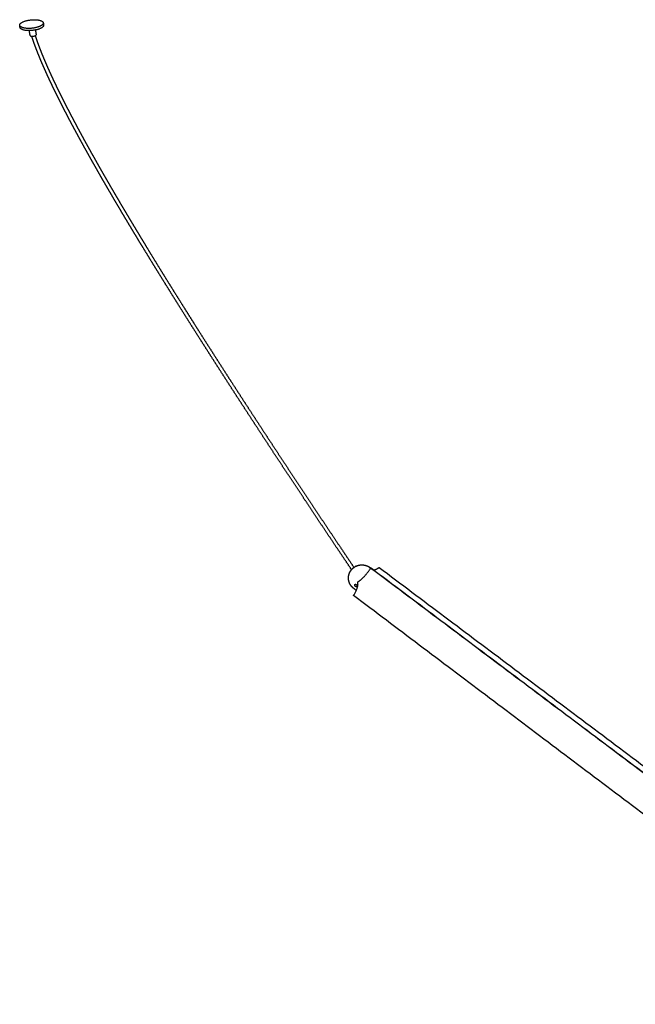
# Model space of a CAD drawing. Header units: millimetres. Extents: x 4502 to 7904, y 1635 to 3214.
# Tile 6 of 8: x 6593 to 6914, y 2700 to 3214. Entities that reach past the tile are written whole.
import ezdxf

# ---------------------------------------------------------------- set-up
doc = ezdxf.new("R2010")
doc.units = ezdxf.units.MM
doc.layers.add('Make2D$Visible$Curvas', color=7, linetype='Continuous')

msp = doc.modelspace()

# ---------------------------------------------------------------- linework, layer by layer
at = {"layer": 'Make2D$Visible$Curvas', "color": 7, "lineweight": -3}
for points, weights, degree, knots in [([(6592.96, 3210.86), (6592.82, 3211.79), (6594.63, 3212.64), (6598.84, 3214.6), (6603.32, 3213.47), (6605.13, 3213.01), (6605.26, 3212.13)], [2793.94028524, 2782.97738101, 3279.45474404, 2324.09540645, 3282.5453702, 2810.38495685, 2797.77987487], 2, [-38.504274, -38.504274, -38.504274, -30.630528, -30.630528, -15.315264, -15.315264, -7.817227, -7.817227, -7.817227]), ([(6603.61, 3210.36), (6599.39, 3208.38), (6594.89, 3209.52), (6593.09, 3209.98), (6592.96, 3210.86)], [3271.01099636, 2307.78333852, 3267.9203702, 2804.30138467, 2793.94028524], 2, [-61.261057, -61.261057, -61.261057, -45.945793, -45.945793, -38.504274, -38.504274, -38.504274]), ([(6603.77, 3209.21), (6599.55, 3207.23), (6595.06, 3208.37), (6593.26, 3208.83), (6593.13, 3209.71)], [3272.01099636, 2308.4904453, 3268.9203702, 2805.15907106, 2794.79395527], 2, [-61.261057, -61.261057, -61.261057, -45.945793, -45.945793, -38.504274, -38.504274, -38.504274]), ([(6598.37, 3205.6), (6598.43, 3205.22), (6599.4, 3205.18), (6600.38, 3205.13), (6601.09, 3205.47)], [3279.62850042, 2735.3415315, 3278.08346648, 2735.05499745, 3279.15033845], 2, [2.01626, 2.01626, 2.01626, 4.935121, 4.935121, 7.853982, 7.853982, 7.853982]), ([(6765.91, 2927.06), (6763.46, 2930.71), (6761.01, 2934.36), (6758.56, 2938.01), (6755.59, 2942.43), (6752.63, 2946.86), (6749.67, 2951.29), (6746.79, 2955.61), (6743.91, 2959.94), (6741.03, 2964.27), (6738.23, 2968.49), (6735.43, 2972.72), (6732.63, 2976.95), (6729.91, 2981.07), (6727.19, 2985.19), (6724.47, 2989.33), (6721.83, 2993.34), (6719.19, 2997.37), (6716.56, 3001.4), (6714, 3005.32), (6711.44, 3009.24), (6708.89, 3013.17), (6706.41, 3016.98), (6703.94, 3020.8), (6701.47, 3024.63), (6699.07, 3028.34), (6696.68, 3032.06), (6694.29, 3035.79), (6691.98, 3039.4), (6689.67, 3043.02), (6687.36, 3046.64), (6685.13, 3050.15), (6682.9, 3053.66), (6680.68, 3057.18), (6678.53, 3060.59), (6676.39, 3064), (6674.25, 3067.41), (6672.19, 3070.71), (6670.13, 3074.02), (6668.07, 3077.33), (6666.09, 3080.53), (6664.11, 3083.73), (6662.14, 3086.94), (6660.24, 3090.04), (6658.35, 3093.13), (6656.46, 3096.24), (6655.56, 3097.73), (6654.65, 3099.23), (6653.75, 3100.73), (6652.84, 3102.22), (6651.94, 3103.72), (6651.04, 3105.22), (6650.17, 3106.66), (6649.31, 3108.11), (6648.45, 3109.55), (6647.58, 3111), (6646.72, 3112.44), (6645.86, 3113.89), (6645.04, 3115.28), (6644.22, 3116.67), (6643.4, 3118.06), (6642.58, 3119.45), (6641.76, 3120.85), (6640.95, 3122.24), (6640.16, 3123.58), (6639.38, 3124.92), (6638.61, 3126.25), (6637.83, 3127.59), (6637.05, 3128.93), (6636.28, 3130.28), (6635.54, 3131.56), (6634.81, 3132.84), (6634.07, 3134.13), (6633.34, 3135.42), (6632.6, 3136.71), (6631.87, 3138), (6631.18, 3139.23), (6630.48, 3140.46), (6629.79, 3141.69), (6629.1, 3142.92), (6628.41, 3144.16), (6627.72, 3145.39), (6627.07, 3146.57), (6626.41, 3147.75), (6625.76, 3148.93), (6625.11, 3150.11), (6624.47, 3151.29), (6623.82, 3152.47), (6623.21, 3153.6), (6622.6, 3154.72), (6622, 3155.85), (6621.39, 3156.97), (6620.79, 3158.1), (6620.18, 3159.23), (6619.9, 3159.78), (6619.61, 3160.32), (6619.32, 3160.86), (6619.03, 3161.41), (6618.75, 3161.95), (6618.46, 3162.49), (6618.18, 3163.02), (6617.91, 3163.55), (6617.63, 3164.08), (6617.36, 3164.61), (6617.08, 3165.14), (6616.8, 3165.67), (6616.54, 3166.19), (6616.27, 3166.7), (6616.01, 3167.22), (6615.74, 3167.74), (6615.48, 3168.25), (6615.21, 3168.77), (6614.7, 3169.78), (6614.19, 3170.78), (6613.68, 3171.79), (6613.44, 3172.28), (6613.19, 3172.77), (6612.95, 3173.26), (6612.71, 3173.75), (6612.46, 3174.24), (6612.22, 3174.73), (6611.99, 3175.2), (6611.75, 3175.68), (6611.52, 3176.15), (6611.28, 3176.63), (6611.05, 3177.11), (6610.82, 3177.58), (6610.6, 3178.04), (6610.37, 3178.51), (6610.15, 3178.97), (6609.93, 3179.43), (6609.71, 3179.89), (6609.49, 3180.36), (6609.27, 3180.81), (6609.06, 3181.26), (6608.85, 3181.7), (6608.64, 3182.15), (6608.43, 3182.6), (6608.22, 3183.05), (6608.02, 3183.49), (6607.82, 3183.92), (6607.61, 3184.36), (6607.41, 3184.8), (6607.21, 3185.23), (6607.02, 3185.67), (6606.82, 3186.09), (6606.63, 3186.52), (6606.44, 3186.94), (6606.25, 3187.36), (6606.06, 3187.78), (6605.88, 3188.2), (6605.7, 3188.61), (6605.51, 3189.02), (6605.33, 3189.44), (6605.16, 3189.84), (6604.98, 3190.25), (6604.81, 3190.65), (6604.63, 3191.05), (6604.46, 3191.45), (6604.29, 3191.85), (6604.13, 3192.24), (6603.96, 3192.63), (6603.8, 3193.02), (6603.64, 3193.41), (6603.48, 3193.79), (6603.32, 3194.18), (6603.16, 3194.56), (6603.01, 3194.94), (6602.86, 3195.31), (6602.71, 3195.69), (6602.56, 3196.06), (6602.41, 3196.43), (6602.27, 3196.79), (6602.12, 3197.16), (6601.98, 3197.52), (6601.84, 3197.88), (6601.7, 3198.24), (6601.57, 3198.6), (6601.43, 3198.95), (6601.3, 3199.3), (6601.17, 3199.65), (6601.04, 3200), (6600.91, 3200.34), (6600.79, 3200.68), (6600.67, 3201.02), (6600.54, 3201.36), (6600.42, 3201.7), (6600.31, 3202.03), (6600.19, 3202.36), (6600.08, 3202.69), (6599.96, 3203.02), (6599.85, 3203.34), (6599.75, 3203.66), (6599.64, 3203.98), (6599.53, 3204.3), (6599.43, 3204.62), (6599.37, 3204.81), (6599.31, 3205), (6599.25, 3205.19)], [3371.09546934, 3370.21968878, 3369.3379873, 3368.45000077, 3367.37636034, 3366.29352547, 3365.20077589, 3364.13624567, 3363.06229203, 3361.97815651, 3360.92267083, 3359.85752744, 3358.78192675, 3357.73554651, 3356.67924594, 3355.61218416, 3354.5749752, 3353.52758697, 3352.46913121, 3351.44099291, 3350.40239834, 3349.35240861, 3348.33344078, 3347.30371677, 3346.26224451, 3345.25240784, 3344.23150932, 3343.19849551, 3342.19783501, 3341.18577491, 3340.16119894, 3339.16978086, 3338.16661891, 3337.15052569, 3336.16827079, 3335.17390474, 3334.1661623, 3333.1931646, 3332.20765529, 3331.20828592, 3330.24456343, 3329.26791347, 3328.27689373, 3327.32247502, 3326.35468009, 3325.37196201, 3324.89940548, 3324.42339337, 3323.94372188, 3323.46399164, 3322.98058568, 3322.49328907, 3322.02546455, 3321.55404635, 3321.07882205, 3320.60351919, 3320.12440796, 3319.64125396, 3319.17807015, 3318.71115713, 3318.24028704, 3317.76937859, 3317.29450148, 3316.81540266, 3316.35695497, 3315.89462983, 3315.42818185, 3314.96167972, 3314.49104746, 3314.0160111, 3313.56225354, 3313.10446054, 3312.64236678, 3312.18027853, 3311.71387271, 3311.24285261, 3310.79390791, 3310.34075772, 3309.88311519, 3309.425428, 3308.96323635, 3308.49621773, 3308.05199632, 3307.60338652, 3307.15007662, 3306.69678388, 3306.23876424, 3305.77566775, 3305.33630998, 3304.89237021, 3304.44350957, 3303.99454761, 3303.54063237, 3303.08138009, 3302.86103936, 3302.63946511, 3302.41661006, 3302.19372573, 3301.96955693, 3301.74405424, 3301.52487429, 3301.30442707, 3301.08266429, 3300.86089697, 3300.63781524, 3300.4133672, 3300.19530789, 3299.97595351, 3299.75525299, 3299.53456296, 3299.31251887, 3299.08906797, 3298.65527848, 3298.21617052, 3297.77130565, 3297.55559613, 3297.33852138, 3297.12002507, 3296.90153512, 3296.68162154, 3296.46022576, 3296.24565624, 3296.02969229, 3295.81227599, 3295.59481941, 3295.37589704, 3295.15544731, 3294.94207254, 3294.72725957, 3294.51094871, 3294.29458638, 3294.07672707, 3293.85730571, 3293.64502173, 3293.43126045, 3293.21595949, 3293.00072167, 3292.78393177, 3292.5655233, 3292.35444861, 3292.14187033, 3291.92772223, 3291.71343641, 3291.49755762, 3291.28001608, 3291.06827636, 3290.8549395, 3290.63993737, 3290.42873797, 3290.21594738, 3290.00149244, 3289.79071181, 3289.57829959, 3289.36418543, 3289.15411473, 3288.94238455, 3288.72892088, 3288.51934936, 3288.30810598, 3288.09511613, 3287.88614499, 3287.67547404, 3287.46302747, 3287.25456717, 3287.04438592, 3286.83240732, 3286.62450919, 3286.41486738, 3286.20340386, 3285.99597921, 3285.78678605, 3285.57574526, 3285.36895003, 3285.16034433, 3284.94985022, 3284.7437129, 3284.53575541, 3284.32589653, 3284.12020558, 3283.91268092, 3283.70324176, 3283.49806697, 3283.29101639, 3283.08201134, 3282.87746188, 3282.67101302, 3282.46258438, 3282.25853563, 3282.0525771, 3281.84462809, 3281.64103453, 3281.43549852, 3281.22794248, 3281.0249636, 3280.820003, 3280.61298486, 3280.48924449, 3280.36476313, 3280.23952375], 3, [5.276083, 5.276083, 5.276083, 5.276083, 27.237965, 27.237965, 27.237965, 53.791429, 53.791429, 53.791429, 79.659085, 79.659085, 79.659085, 104.842964, 104.842964, 104.842964, 129.342595, 129.342595, 129.342595, 153.156812, 153.156812, 153.156812, 176.288731, 176.288731, 176.288731, 198.737061, 198.737061, 198.737061, 220.503311, 220.503311, 220.503311, 241.587704, 241.587704, 241.587704, 261.989647, 261.989647, 261.989647, 281.711887, 281.711887, 281.711887, 300.753913, 300.753913, 300.753913, 319.116531, 319.116531, 319.116531, 336.800752, 336.800752, 336.800752, 345.304265, 345.304265, 345.304265, 353.808743, 353.808743, 353.808743, 361.973427, 361.973427, 361.973427, 370.139354, 370.139354, 370.139354, 377.967611, 377.967611, 377.967611, 385.796441, 385.796441, 385.796441, 393.287773, 393.287773, 393.287773, 400.779845, 400.779845, 400.779845, 407.936174, 407.936174, 407.936174, 415.092378, 415.092378, 415.092378, 421.913149, 421.913149, 421.913149, 428.734418, 428.734418, 428.734418, 435.222511, 435.222511, 435.222511, 441.710293, 441.710293, 441.710293, 447.865359, 447.865359, 447.865359, 454.021607, 454.021607, 454.021607, 456.975176, 456.975176, 456.975176, 459.929085, 459.929085, 459.929085, 462.800164, 462.800164, 462.800164, 465.671261, 465.671261, 465.671261, 468.460545, 468.460545, 468.460545, 471.249666, 471.249666, 471.249666, 476.66417, 476.66417, 476.66417, 479.289494, 479.289494, 479.289494, 481.914718, 481.914718, 481.914718, 484.458885, 484.458885, 484.458885, 487.003443, 487.003443, 487.003443, 489.466332, 489.466332, 489.466332, 491.929697, 491.929697, 491.929697, 494.312821, 494.312821, 494.312821, 496.69527, 496.69527, 496.69527, 498.997598, 498.997598, 498.997598, 501.30124, 501.30124, 501.30124, 503.543516, 503.543516, 503.543516, 505.746031, 505.746031, 505.746031, 507.910588, 507.910588, 507.910588, 510.034254, 510.034254, 510.034254, 512.119141, 512.119141, 512.119141, 514.164564, 514.164564, 514.164564, 516.171483, 516.171483, 516.171483, 518.139598, 518.139598, 518.139598, 520.069924, 520.069924, 520.069924, 521.961366, 521.961366, 521.961366, 523.813643, 523.813643, 523.813643, 525.628891, 525.628891, 525.628891, 527.406951, 527.406951, 527.406951, 529.147002, 529.147002, 529.147002, 530.850265, 530.850265, 530.850265, 532.517553, 532.517553, 532.517553, 534.147939, 534.147939, 534.147939, 535.12235, 535.12235, 535.12235, 535.12235]), ([(6601.01, 3205.43), (6601.05, 3205.32), (6601.09, 3205.2), (6601.13, 3205.09), (6601.23, 3204.77), (6601.33, 3204.46), (6601.44, 3204.15), (6601.54, 3203.83), (6601.65, 3203.51), (6601.76, 3203.19), (6601.87, 3202.87), (6601.99, 3202.54), (6602.1, 3202.21), (6602.22, 3201.88), (6602.34, 3201.55), (6602.46, 3201.21), (6602.59, 3200.87), (6602.71, 3200.53), (6602.84, 3200.19), (6602.97, 3199.84), (6603.1, 3199.5), (6603.23, 3199.15), (6603.37, 3198.8), (6603.5, 3198.44), (6603.64, 3198.09), (6603.78, 3197.73), (6603.92, 3197.37), (6604.06, 3197), (6604.21, 3196.64), (6604.36, 3196.27), (6604.51, 3195.9), (6604.66, 3195.52), (6604.81, 3195.15), (6604.96, 3194.78), (6605.12, 3194.39), (6605.28, 3194.01), (6605.44, 3193.63), (6605.6, 3193.24), (6605.77, 3192.85), (6605.93, 3192.46), (6606.1, 3192.07), (6606.27, 3191.67), (6606.44, 3191.28), (6606.61, 3190.87), (6606.79, 3190.47), (6606.96, 3190.07), (6607.14, 3189.66), (6607.32, 3189.25), (6607.5, 3188.84), (6607.69, 3188.42), (6607.87, 3188.01), (6608.06, 3187.59), (6608.25, 3187.17), (6608.44, 3186.75), (6608.63, 3186.32), (6608.83, 3185.89), (6609.03, 3185.46), (6609.23, 3185.02), (6609.43, 3184.59), (6609.63, 3184.16), (6609.83, 3183.72), (6610.04, 3183.28), (6610.25, 3182.83), (6610.46, 3182.38), (6610.67, 3181.93), (6610.88, 3181.49), (6611.09, 3181.04), (6611.31, 3180.58), (6611.53, 3180.12), (6611.75, 3179.66), (6611.97, 3179.2), (6612.19, 3178.74), (6612.42, 3178.28), (6612.65, 3177.8), (6612.88, 3177.33), (6613.11, 3176.85), (6613.34, 3176.38), (6613.58, 3175.91), (6613.81, 3175.43), (6614.05, 3174.94), (6614.29, 3174.46), (6614.54, 3173.97), (6614.78, 3173.48), (6615.02, 3172.99), (6615.27, 3172.51), (6615.77, 3171.5), (6616.28, 3170.5), (6616.79, 3169.5), (6617.05, 3168.98), (6617.32, 3168.47), (6617.58, 3167.95), (6617.85, 3167.44), (6618.11, 3166.92), (6618.38, 3166.41), (6618.65, 3165.88), (6618.93, 3165.35), (6619.2, 3164.82), (6619.48, 3164.3), (6619.75, 3163.77), (6620.03, 3163.24), (6620.31, 3162.7), (6620.6, 3162.16), (6620.89, 3161.61), (6621.17, 3161.07), (6621.46, 3160.53), (6621.75, 3159.99), (6622.35, 3158.86), (6622.95, 3157.74), (6623.55, 3156.61), (6624.16, 3155.49), (6624.76, 3154.37), (6625.37, 3153.25), (6626.02, 3152.06), (6626.66, 3150.88), (6627.31, 3149.71), (6627.96, 3148.53), (6628.61, 3147.35), (6629.26, 3146.18), (6629.95, 3144.94), (6630.64, 3143.71), (6631.33, 3142.48), (6632.02, 3141.25), (6632.71, 3140.02), (6633.41, 3138.79), (6634.13, 3137.51), (6634.87, 3136.22), (6635.6, 3134.93), (6636.33, 3133.65), (6637.07, 3132.37), (6637.81, 3131.09), (6638.58, 3129.75), (6639.35, 3128.41), (6640.13, 3127.07), (6640.9, 3125.73), (6641.68, 3124.4), (6642.46, 3123.06), (6643.28, 3121.67), (6644.09, 3120.28), (6644.91, 3118.88), (6645.73, 3117.49), (6646.55, 3116.11), (6647.37, 3114.72), (6648.23, 3113.27), (6649.09, 3111.83), (6649.95, 3110.38), (6650.81, 3108.94), (6651.68, 3107.5), (6652.54, 3106.06), (6653.44, 3104.56), (6654.34, 3103.06), (6655.25, 3101.57), (6656.15, 3100.07), (6657.05, 3098.58), (6657.96, 3097.09), (6659.84, 3093.98), (6661.73, 3090.89), (6663.63, 3087.8), (6665.6, 3084.59), (6667.57, 3081.39), (6669.56, 3078.19), (6671.61, 3074.88), (6673.67, 3071.58), (6675.73, 3068.28), (6677.87, 3064.86), (6680.01, 3061.46), (6682.16, 3058.05), (6684.37, 3054.54), (6686.6, 3051.02), (6688.83, 3047.52), (6691.13, 3043.9), (6693.44, 3040.28), (6695.75, 3036.67), (6698.14, 3032.95), (6700.53, 3029.23), (6702.92, 3025.52), (6705.39, 3021.7), (6707.86, 3017.88), (6710.34, 3014.06), (6712.89, 3010.13), (6715.45, 3006.21), (6718, 3002.3), (6720.64, 2998.27), (6723.27, 2994.25), (6725.91, 2990.23), (6728.63, 2986.1), (6731.35, 2981.97), (6734.07, 2977.86), (6736.86, 2973.63), (6739.66, 2969.4), (6742.46, 2965.18), (6745.34, 2960.85), (6748.22, 2956.53), (6751.1, 2952.21), (6754.06, 2947.78), (6757.02, 2943.35), (6759.98, 2938.93), (6762.39, 2935.34), (6764.8, 2931.75), (6767.22, 2928.16)], [3280.97688277, 3281.05242462, 3281.12767243, 3281.20263007, 3281.40801142, 3281.61124514, 3281.81241668, 3282.01839844, 3282.22227772, 3282.42414196, 3282.63057639, 3282.834948, 3283.03734233, 3283.24431277, 3283.44923916, 3283.6522056, 3283.85980687, 3284.06539363, 3284.26905185, 3284.4771401, 3284.68325954, 3284.88749642, 3285.09605386, 3285.30266317, 3285.50740681, 3285.71664633, 3285.9239536, 3286.12941145, 3286.33924358, 3286.54718739, 3286.75332707, 3286.96362534, 3287.1720668, 3287.37873119, 3287.58958615, 3287.79861064, 3288.00588507, 3288.21724786, 3288.4268062, 3288.63463736, 3288.84658138, 3289.05675126, 3289.26522553, 3289.47767962, 3289.68837709, 3289.89739203, 3290.11053092, 3290.32194456, 3290.53170784, 3290.74522167, 3290.95705136, 3291.16727067, 3291.38136284, 3291.59377199, 3291.80456742, 3292.02122201, 3292.23619629, 3292.4495628, 3292.66286834, 3292.87458921, 3293.08479269, 3293.3023722, 3293.51831943, 3293.73270178, 3293.94721392, 3294.16017377, 3294.37164545, 3294.59029104, 3294.80736294, 3295.02292717, 3295.23849911, 3295.45256301, 3295.66517945, 3295.88490206, 3296.10308759, 3296.3197987, 3296.53652188, 3296.75178411, 3296.96564426, 3297.18635801, 3297.40558163, 3297.62337436, 3297.8412198, 3298.05763656, 3298.2726817, 3298.71631053, 3299.15415219, 3299.58664994, 3299.80949845, 3300.03093468, 3300.25101193, 3300.47113656, 3300.68991013, 3300.90738432, 3301.13126552, 3301.35377586, 3301.57496768, 3301.79618804, 3302.01608882, 3302.23471878, 3302.45968739, 3302.68331831, 3302.90566145, 3303.12800512, 3303.34906466, 3303.56888771, 3304.0271496, 3304.48005911, 3304.92800264, 3305.375952, 3305.81896851, 3306.25739308, 3306.71960514, 3307.17672974, 3307.62911873, 3308.08161256, 3308.52939802, 3308.97278836, 3309.43901493, 3309.90040725, 3310.35728925, 3310.81419931, 3311.26661144, 3311.71481364, 3312.18512258, 3312.65081241, 3313.11218088, 3313.57361553, 3314.03074579, 3314.48383779, 3314.95823425, 3315.42822354, 3315.89408036, 3316.35993421, 3316.82166296, 3317.27951266, 3317.75803457, 3318.23233299, 3318.70266148, 3319.17299499, 3319.63937021, 3320.10201546, 3320.58464853, 3321.06323795, 3321.5380185, 3322.01275758, 3322.48369005, 3322.95102873, 3323.43785425, 3323.9207889, 3324.40004785, 3324.87927994, 3325.35485274, 3325.82697026, 3326.80886783, 3327.77583878, 3328.72943033, 3329.71970551, 3330.69560928, 3331.65858397, 3332.6572774, 3333.64211054, 3334.61443163, 3335.62156036, 3336.61531352, 3337.59695591, 3338.61249205, 3339.61509845, 3340.60596197, 3341.63003243, 3342.64158907, 3343.64174752, 3344.67430296, 3345.69474552, 3346.70412793, 3347.74518501, 3348.77449647, 3349.79305363, 3350.8426678, 3351.8808896, 3352.90865708, 3353.96677377, 3355.01382576, 3356.05070048, 3357.11745678, 3358.1734547, 3359.2195343, 3360.29486055, 3361.35973231, 3362.41494831, 3363.49883813, 3364.57254879, 3365.63683794, 3366.72936844, 3367.81198687, 3368.88541268, 3369.75889047, 3370.62628638, 3371.48794671], 3, [5.497855, 5.497855, 5.497855, 5.497855, 6.08371, 6.08371, 6.08371, 7.68865, 7.68865, 7.68865, 9.33166, 9.33166, 9.33166, 11.011754, 11.011754, 11.011754, 12.729672, 12.729672, 12.729672, 14.486559, 14.486559, 14.486559, 16.281549, 16.281549, 16.281549, 18.114433, 18.114433, 18.114433, 19.987278, 19.987278, 19.987278, 21.89976, 21.89976, 21.89976, 23.850755, 23.850755, 23.850755, 25.841231, 25.841231, 25.841231, 27.870852, 27.870852, 27.870852, 29.940538, 29.940538, 29.940538, 32.049577, 32.049577, 32.049577, 34.200039, 34.200039, 34.200039, 36.388982, 36.388982, 36.388982, 38.618173, 38.618173, 38.618173, 40.909074, 40.909074, 40.909074, 43.199323, 43.199323, 43.199323, 45.569904, 45.569904, 45.569904, 47.941749, 47.941749, 47.941749, 50.394029, 50.394029, 50.394029, 52.84637, 52.84637, 52.84637, 55.380552, 55.380552, 55.380552, 57.914833, 57.914833, 57.914833, 60.530329, 60.530329, 60.530329, 63.146371, 63.146371, 63.146371, 68.543002, 68.543002, 68.543002, 71.323521, 71.323521, 71.323521, 74.104577, 74.104577, 74.104577, 76.967567, 76.967567, 76.967567, 79.830882, 79.830882, 79.830882, 82.777137, 82.777137, 82.777137, 85.723367, 85.723367, 85.723367, 91.865244, 91.865244, 91.865244, 98.00706, 98.00706, 98.00706, 104.481937, 104.481937, 104.481937, 110.958082, 110.958082, 110.958082, 117.767702, 117.767702, 117.767702, 124.57765, 124.57765, 124.57765, 131.723287, 131.723287, 131.723287, 138.869766, 138.869766, 138.869766, 146.352211, 146.352211, 146.352211, 153.834544, 153.834544, 153.834544, 161.65457, 161.65457, 161.65457, 169.474574, 169.474574, 169.474574, 177.63242, 177.63242, 177.63242, 185.78951, 185.78951, 185.78951, 194.286545, 194.286545, 194.286545, 202.783046, 202.783046, 202.783046, 220.453898, 220.453898, 220.453898, 238.804117, 238.804117, 238.804117, 257.834612, 257.834612, 257.834612, 277.546102, 277.546102, 277.546102, 297.938001, 297.938001, 297.938001, 319.012987, 319.012987, 319.012987, 340.770411, 340.770411, 340.770411, 363.210445, 363.210445, 363.210445, 386.33455, 386.33455, 386.33455, 410.141394, 410.141394, 410.141394, 434.63406, 434.63406, 434.63406, 459.811346, 459.811346, 459.811346, 485.672754, 485.672754, 485.672754, 512.220289, 512.220289, 512.220289, 533.822681, 533.822681, 533.822681, 533.822681]), ([(6764.64, 2924.75), (6764.76, 2925.1), (6764.9, 2925.45), (6765.07, 2925.78), (6765.26, 2926.15), (6765.47, 2926.49), (6765.81, 2926.94), (6765.91, 2927.06), (6766.01, 2927.17)], [3368.6075037, 3368.6441825, 3368.68956402, 3368.74320702, 3368.8016403, 3368.86964471, 3368.97504341, 3369.00484398, 3369.03577099], 3, [0, 0, 0, 0, 1.871433, 1.871433, 1.871433, 3.910632, 3.910632, 4.670853, 4.670853, 4.670853, 4.670853]), ([(6767.69, 2928.51), (6767.64, 2928.48), (6767.59, 2928.44), (6767.48, 2928.36), (6767.42, 2928.31), (6767.25, 2928.18), (6767.12, 2928.09), (6766.94, 2927.96), (6766.89, 2927.91), (6766.77, 2927.83), (6766.72, 2927.79), (6766.61, 2927.71), (6766.56, 2927.67), (6766.47, 2927.6), (6766.43, 2927.57), (6766.39, 2927.54)], [3368.15822207, 3368.0655851, 3367.98433822, 3367.8432403, 3367.78308314, 3367.64219562, 3367.59778594, 3367.60368748, 3367.61767491, 3367.66771048, 3367.70348038, 3367.79557687, 3367.85230495, 3367.98256233, 3368.05638859, 3368.1390525], 3, [0, 0, 0, 0, 0.37557, 0.37557, 0.75114, 0.75114, 1.502279, 1.502279, 1.877849, 1.877849, 2.253419, 2.253419, 2.628989, 2.628989, 3.004559, 3.004559, 3.004559, 3.004559]), ([(6768.31, 2928.9), (6768.29, 2928.9), (6768.28, 2928.89), (6768.23, 2928.87), (6768.2, 2928.85), (6768.13, 2928.8), (6768.08, 2928.78), (6768.03, 2928.75)], [3369.73860743, 3369.65644018, 3369.57449496, 3369.37292154, 3369.25697651, 3369.03569339, 3368.92971719, 3368.83322207], 3, [2.005567, 2.005567, 2.005567, 2.005567, 2.255029, 2.255029, 2.630868, 2.630868, 3.006706, 3.006706, 3.006706, 3.006706]), ([(6768.31, 2928.9), (6768.48, 2928.98), (6768.65, 2929.06), (6769.34, 2929.31), (6769.87, 2929.45), (6770.41, 2929.51), (6770.48, 2929.52), (6770.54, 2929.53), (6770.61, 2929.54), (6771.64, 2929.64), (6772.67, 2929.52), (6773.64, 2929.18), (6774.17, 2929), (6774.68, 2928.75), (6775.15, 2928.45), (6775.29, 2928.36), (6775.42, 2928.26), (6775.56, 2928.16)], [3369.73860713, 3369.79089915, 3369.84416654, 3370.0523022, 3370.21206417, 3370.37432004, 3370.39462425, 3370.41495863, 3370.43531668, 3370.74438405, 3371.05465726, 3371.34390073, 3371.50143051, 3371.6511418, 3371.78979249, 3371.83127807, 3371.87171693, 3371.91102974], 3, [1.825452, 1.825452, 1.825452, 1.825452, 2.76918, 2.76918, 5.455293, 5.455293, 5.455293, 5.790865, 5.790865, 5.790865, 10.903249, 10.903249, 10.903249, 13.678535, 13.678535, 13.678535, 14.508134, 14.508134, 14.508134, 14.508134]), ([(6775.72, 2927.67), (6775.8, 2927.8), (6775.9, 2927.87), (6776, 2927.95), (6776.04, 2927.92)], [3358.73545272, 3002.26182986, 3358.86096337, 3002.56265529, 3359.27325524], 2, [-1.0471976, -1.0471976, -1.0471976, -0.5823236, -0.5823236, -0.1174497, -0.1174497, -0.1174497]), ([(6767.06, 2917.25), (6766.59, 2917.61), (6766.17, 2918.02), (6765.42, 2918.96), (6765.1, 2919.49), (6764.86, 2920.05), (6764.7, 2920.45), (6764.57, 2920.86), (6764.48, 2921.28), (6764.42, 2921.56), (6764.37, 2921.84), (6764.35, 2922.12), (6764.31, 2922.58), (6764.32, 2923.04), (6764.42, 2923.92), (6764.51, 2924.34), (6764.64, 2924.75)], [3369.27406136, 3369.13543446, 3369.01166947, 3368.79489455, 3368.70454732, 3368.63711974, 3368.58985229, 3368.5541067, 3368.53034527, 3368.51461016, 3368.504169, 3368.49907902, 3368.49081408, 3368.49668835, 3368.53509133, 3368.5655048, 3368.6075037], 3, [0, 0, 0, 0, 2.93532, 2.93532, 6.007804, 6.007804, 6.007804, 8.160379, 8.160379, 8.160379, 9.585044, 9.585044, 9.585044, 11.900551, 11.900551, 14.042406, 14.042406, 14.042406, 14.042406]), ([(6769.14, 2920.36), (6769.12, 2920.43), (6769.21, 2920.57), (6769.3, 2920.71), (6769.41, 2920.79)], [3353.59010813, 2904.0640991, 3353.27515568, 2903.97884228, 3353.44243899], 2, [-1.047198, -1.047198, -1.047198, -0.523599, -0.523599, 0, 0, 0]), ([(6768.6, 2918.15), (6768.56, 2918.12), (6768.51, 2918.1), (6768.4, 2918.09), (6768.33, 2918.1), (6768.18, 2918.15), (6768.1, 2918.2), (6767.95, 2918.31), (6767.88, 2918.38), (6767.75, 2918.53), (6767.7, 2918.61), (6767.62, 2918.78), (6767.59, 2918.87), (6767.57, 2919.04), (6767.57, 2919.11), (6767.6, 2919.18)], [3361.58672061, 3361.67928086, 3361.77124768, 3361.95844013, 3362.05157811, 3362.20130847, 3362.25740299, 3362.32425566, 3362.33380072, 3362.30649011, 3362.26939042, 3362.15754777, 3362.08196491, 3361.90840105, 3361.80888103, 3361.70477465], 3, [0.580504, 0.580504, 0.580504, 0.580504, 0.988786, 0.988786, 1.483179, 1.483179, 1.977572, 1.977572, 2.471965, 2.471965, 2.966358, 2.966358, 3.460751, 3.460751, 3.955144, 3.955144, 3.955144, 3.955144]), ([(6767.6, 2919.18), (6767.62, 2919.25), (6767.66, 2919.31), (6767.72, 2919.36), (6767.73, 2919.37), (6767.74, 2919.37)], [3361.70477465, 3361.60064368, 3361.49464137, 3361.37336805, 3361.35549231, 3361.33776789], 3, [0, 0, 0, 0, 0.4938059, 0.4938059, 0.579837, 0.579837, 0.579837, 0.579837]), ([(6767.74, 2919.37), (6767.78, 2919.41), (6767.83, 2919.43), (6767.96, 2919.45), (6768.04, 2919.44), (6768.2, 2919.39), (6768.28, 2919.35), (6768.39, 2919.27), (6768.43, 2919.23), (6768.5, 2919.16), (6768.53, 2919.13), (6768.62, 2919.01), (6768.66, 2918.92), (6768.73, 2918.74), (6768.75, 2918.65), (6768.76, 2918.52), (6768.76, 2918.48), (6768.75, 2918.4), (6768.74, 2918.36), (6768.73, 2918.33)], [3361.33776789, 3361.25375676, 3361.17314528, 3361.01034207, 3360.93025184, 3360.8004429, 3360.74931214, 3360.69986681, 3360.68759656, 3360.67279022, 3360.67006406, 3360.67633268, 3360.69968315, 3360.78607752, 3360.84762407, 3360.96458672, 3361.00703016, 3361.09899284, 3361.14888835, 3361.20029577], 3, [0.579837, 0.579837, 0.579837, 0.579837, 0.987612, 0.987612, 1.481418, 1.481418, 1.975223, 1.975223, 2.222126, 2.222126, 2.469029, 2.469029, 2.962835, 2.962835, 3.456641, 3.456641, 3.703544, 3.703544, 3.950447, 3.950447, 3.950447, 3.950447]), ([(6768.73, 2918.33), (6768.71, 2918.26), (6768.68, 2918.2), (6768.62, 2918.16), (6768.61, 2918.15), (6768.6, 2918.15)], [3361.20029577, 3361.30308632, 3361.4161148, 3361.54765053, 3361.56719877, 3361.58672061], 3, [0, 0, 0, 0, 0.494393, 0.494393, 0.5805037, 0.5805037, 0.5805037, 0.5805037])]:
    msp.add_rational_spline(points, weights, degree=degree, knots=knots, dxfattribs=at)
for points, weights, degree in [([(6593.13, 3209.71), (6592.96, 3210.86)], [2794.79395527, 2793.94028524], 1), ([(6601.16, 3208.39), (6601.52, 3205.92)], [2798.79615622, 2800.634236], 1), ([(6605.26, 3212.13), (6605.39, 3211.2), (6603.61, 3210.36)], [2797.77987487, 2784.63819724, 3271.01099636], 2), ([(6605.42, 3210.98), (6605.56, 3210.05), (6603.77, 3209.21)], [2798.63349187, 2785.48869849, 3272.01099636], 2), ([(6605.26, 3212.13), (6605.42, 3210.98)], [2797.77987487, 2798.63349187], 1), ([(6598.37, 3205.6), (6598.01, 3208.07)], [2799.6497917, 2797.81168264], 1), ([(6601.09, 3205.47), (6601.55, 3205.68), (6601.52, 3205.92)], [3279.15033845, 3017.87098327, 3280.83398017], 2), ([(6766.39, 2927.54), (6766.19, 2927.37), (6766.01, 2927.17)], [3368.1390525, 3362.48170257, 3369.03577099], 2), ([(6767.86, 2928.63), (6767.77, 2928.58), (6767.69, 2928.51)], [3368.4924908, 3367.6263231, 3368.15822207], 2), ([(6768.03, 2928.75), (6767.94, 2928.69), (6767.86, 2928.63)], [3368.83322207, 3367.96389298, 3368.4924908], 2), ([(6769.59, 2920.91), (6772.91, 2923.18), (6775.57, 2927.44)], [3353.79772941, 2910.09903282, 3358.81622853], 2), ([(6775.56, 2928.16), (6775.92, 2927.89)], [2878.62865222, 2878.49089194], 1), ([(6775.57, 2927.44), (6775.72, 2927.67)], [3358.81622853, 3358.73545272], 1), ([(6776.04, 2927.92), (7059.36, 2715.06)], [2867.83784324, 2764.4752274], 1), ([(7059.37, 2714.96), (6776.09, 2927.79)], [3238.74610631, 3359.821038], 1), ([(6777.24, 2926.93), (6778.33, 2926.88), (6780.02, 2928.04)], [3253.41309074, 3176.61088557, 3374.28811046], 2), ([(6780.02, 2928.04), (6780.2, 2928.16)], [3374.28811046, 3374.64340088], 1), ([(6780.2, 2928.16), (6780.28, 2928.22), (6780.32, 2928.19)], [3374.64340088, 3101.22004899, 3375.01321933], 2), ([(6780.32, 2928.19), (7062.43, 2716.38)], [2881.22085455, 2777.86018735], 1), ([(6769.41, 2920.79), (6769.59, 2920.91)], [3353.44243899, 3353.79772941], 1), ([(6768.39, 2916.25), (6767.06, 2917.25)], [2876.18425984, 2876.6907128], 1), ([(6767.18, 2914.02), (6769.84, 2918.27), (6769.18, 2920.25)], [3363.4747477, 2911.57572422, 3354.02617436], 2), ([(6767.79, 2919.41), (6767.79, 2919.41), (6767.79, 2919.41), (6767.79, 2919.4)], [3377.6500694, 3377.64704006, 3377.64402374, 3377.64102074], 3), ([(6769.18, 2920.25), (6769.14, 2920.36)], [3354.02617436, 3353.59010813], 1), ([(6766.98, 2913.56), (6766.92, 2913.6), (6767.03, 2913.78)], [3363.9779475, 2704.59043512, 3363.55552351], 2), ([(7049.56, 2700.47), (6766.98, 2913.56)], [2768.86949322, 2872.2462156], 1), ([(6767.03, 2913.78), (6767.18, 2914.02)], [3363.55552351, 3363.4747477], 1)]:
    msp.add_rational_spline(points, weights, degree=degree, dxfattribs=at)

doc.saveas('drawing.dxf')
